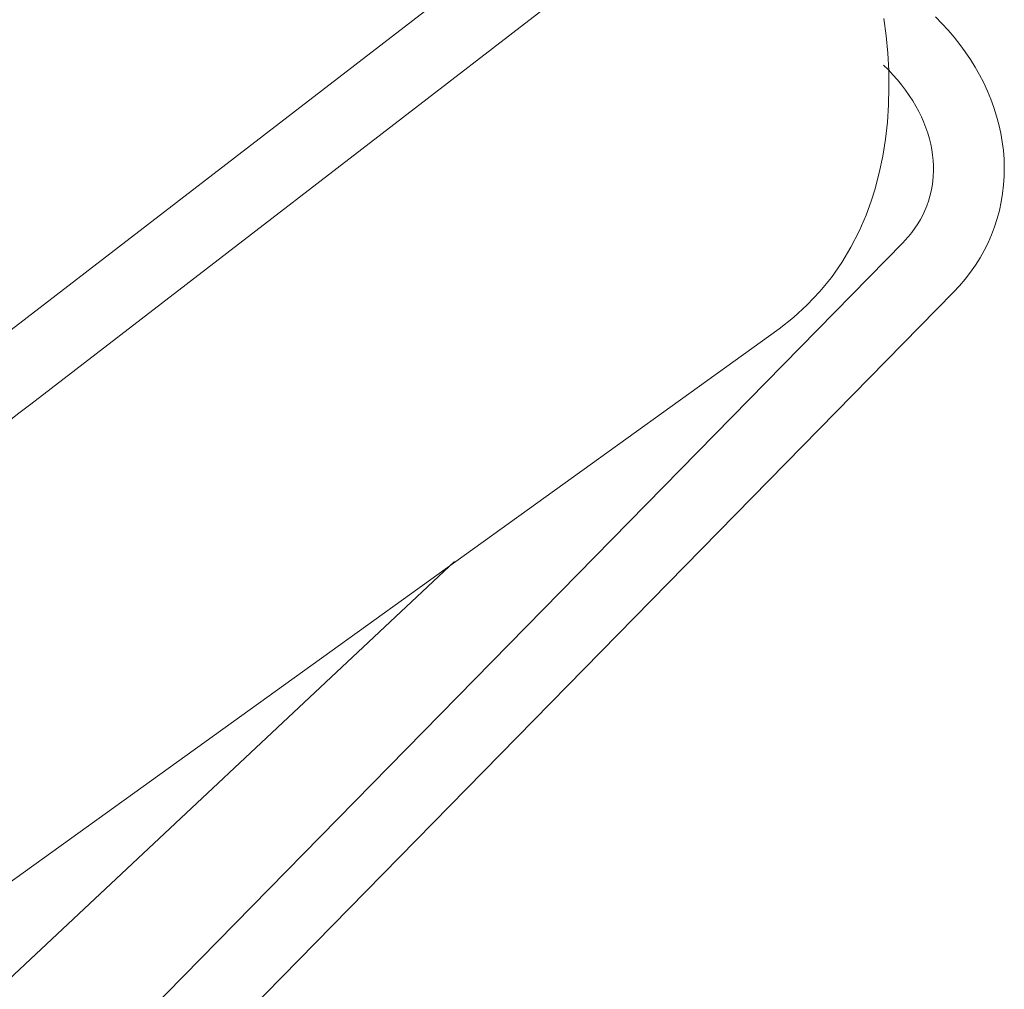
# Model space of a CAD drawing. Header units: millimetres. Extents: x 5724 to 11786, y -2894 to 7544.
# Tile 7 of 46: x 8080 to 8119, y -2709 to -2671. Entities that reach past the tile are written whole.
import ezdxf

# ---------------------------------------------------------------- set-up
doc = ezdxf.new("R2010")
doc.units = ezdxf.units.MM
doc.layers.add('E-LITE-EQPM', color=7, linetype='Continuous', lineweight=20)

# ---------------------------------------------------------------- blocks, each defined once
blk = doc.blocks.new('33711-11 - 33711-11 YAKARTA LED Old gold ceiling fan-533504-00 Isometrico PDF')
at = {"layer": 'E-LITE-EQPM', "color": 251, "lineweight": 9, "true_color": 0x636466}
for p, q in [((2337.831, -2659.081), (2306, -2683.607)), ((2307.709, -2685.825), (2339.54, -2661.299)), ((2342.179, -2679.437), (2311.783, -2710.423)), ((2313.782, -2712.384), (2344.178, -2681.398)), ((2301.847, -2708.341), (2337.277, -2682.847)), ((2302.94, -2712.212), (2324.458, -2692.047))]:
    blk.add_line(p, q, dxfattribs=at)
for points in [[(2341.424, -2670.588, 0), (2341.511, -2671.275, 0), (2341.573, -2671.96, 0), (2341.611, -2672.644, 0), (2341.623, -2673.326, 0), (2341.607, -2674.005, 0), (2341.562, -2674.682, 0), (2341.488, -2675.356, 0), (2341.381, -2676.027, 0), (2341.241, -2676.693, 0), (2341.064, -2677.354, 0), (2340.932, -2677.773, 0)], [(2344.178, -2681.398, 0), (2344.413, -2681.147, 0), (2344.635, -2680.886, 0), (2344.844, -2680.616, 0), (2345.039, -2680.336, 0), (2345.22, -2680.048, 0), (2345.386, -2679.751, 0), (2345.538, -2679.447, 0), (2345.674, -2679.136, 0), (2345.794, -2678.819, 0), (2345.898, -2678.496, 0), (2345.987, -2678.169, 0), (2346.058, -2677.837, 0), (2346.114, -2677.502, 0), (2346.152, -2677.164, 0), (2346.174, -2676.824, 0), (2346.18, -2676.483, 0), (2346.169, -2676.141, 0), (2346.142, -2675.799, 0), (2346.099, -2675.457, 0), (2346.04, -2675.117, 0), (2345.966, -2674.779, 0), (2345.876, -2674.443, 0), (2345.77, -2674.111, 0), (2345.65, -2673.781, 0), (2345.516, -2673.456, 0), (2345.367, -2673.135, 0), (2345.205, -2672.82, 0), (2345.029, -2672.509, 0), (2344.84, -2672.205, 0), (2344.639, -2671.906, 0), (2344.425, -2671.614, 0), (2344.199, -2671.329, 0), (2343.962, -2671.052, 0), (2343.714, -2670.782, 0), (2343.455, -2670.519, 0)], [(2341.404, -2672.432, 0), (2341.597, -2672.621, 0), (2341.781, -2672.815, 0), (2341.956, -2673.012, 0), (2342.122, -2673.213, 0), (2342.277, -2673.418, 0), (2342.423, -2673.626, 0), (2342.559, -2673.836, 0), (2342.685, -2674.048, 0), (2342.8, -2674.262, 0), (2342.905, -2674.476, 0), (2342.999, -2674.692, 0), (2343.083, -2674.908, 0), (2343.156, -2675.125, 0), (2343.219, -2675.34, 0), (2343.272, -2675.556, 0), (2343.314, -2675.77, 0), (2343.346, -2675.983, 0), (2343.367, -2676.194, 0), (2343.378, -2676.403, 0), (2343.38, -2676.611, 0), (2343.371, -2676.816, 0), (2343.353, -2677.018, 0), (2343.325, -2677.218, 0), (2343.287, -2677.415, 0), (2343.24, -2677.61, 0), (2343.183, -2677.801, 0), (2343.117, -2677.989, 0), (2343.041, -2678.174, 0), (2342.956, -2678.355, 0), (2342.862, -2678.533, 0), (2342.758, -2678.707, 0), (2342.645, -2678.878, 0), (2342.523, -2679.044, 0), (2342.391, -2679.206, 0), (2342.25, -2679.363, 0), (2342.179, -2679.437, 0)], [(2337.277, -2682.847, 0), (2337.853, -2682.397, 0), (2338.393, -2681.906, 0), (2338.891, -2681.378, 0), (2339.345, -2680.818, 0), (2339.755, -2680.231, 0), (2340.12, -2679.623, 0), (2340.44, -2678.997, 0), (2340.717, -2678.358, 0), (2340.932, -2677.773, 0)], [(2295.294, -2696.81, 0), (2295.997, -2696.036, 0), (2296.782, -2695.217, 0), (2297.648, -2694.356, 0), (2298.592, -2693.454, 0), (2299.613, -2692.515, 0), (2300.709, -2691.539, 0), (2301.878, -2690.53, 0), (2303.118, -2689.488, 0), (2304.426, -2688.415, 0), (2305.801, -2687.315, 0), (2307.239, -2686.187, 0), (2307.709, -2685.825, 0)]]:
    blk.add_polyline3d(points, dxfattribs=at)

msp = doc.modelspace()

# ---------------------------------------------------------------- block references
at = {"layer": 'E-LITE-EQPM', "color": 251, "lineweight": 9, "true_color": 0x5b5b5b}
msp.add_blockref('33711-11 - 33711-11 YAKARTA LED Old gold ceiling fan-533504-00 Isometrico PDF', (5772.807, 0), dxfattribs=at)

doc.saveas('drawing.dxf')
